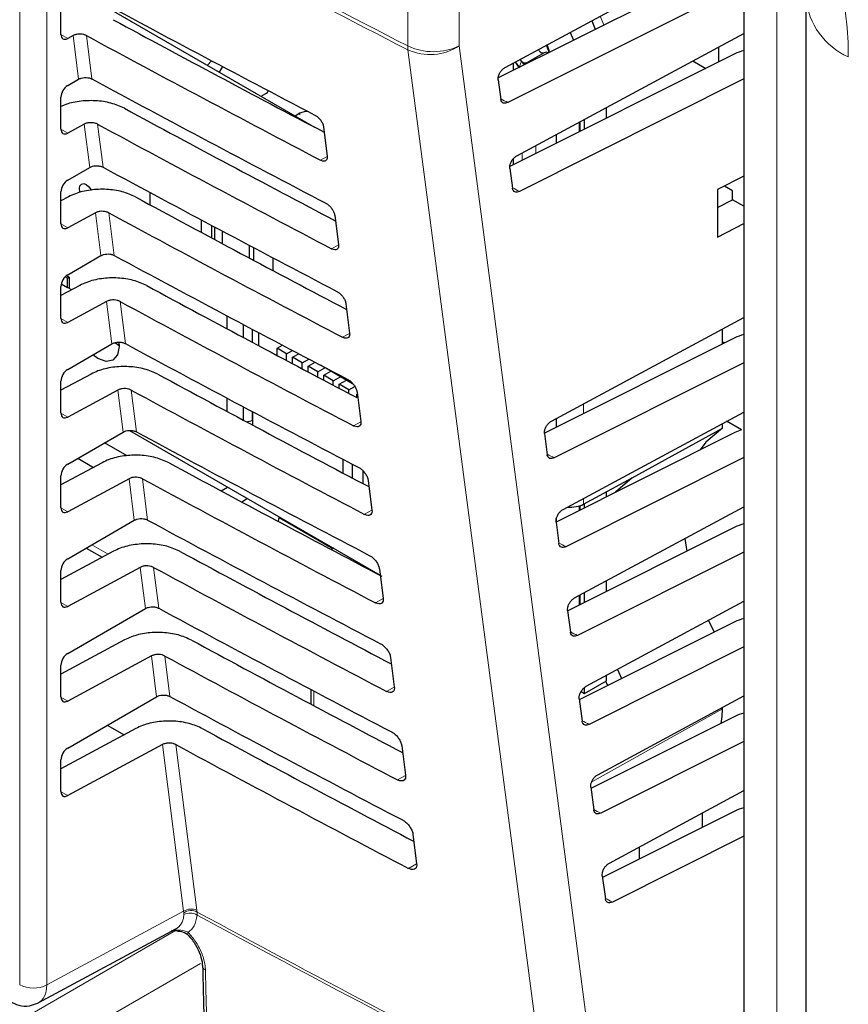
# Paper-space layout 'Blatt2' of a CAD drawing. Header units: millimetres. Extents: x 5 to 418, y 2 to 292.
# Tile 29 of 100: x 124 to 131, y 174 to 182. Entities that reach past the tile are written whole.
import ezdxf

# ---------------------------------------------------------------- set-up
doc = ezdxf.new("R2010")
doc.units = ezdxf.units.MM

psp = doc.layouts.new('Blatt2')

# ---------------------------------------------------------------- linework, layer by layer
at = {"color": 7, "linetype": 'Continuous', "lineweight": 18}
for p, q in [((124.1475, 173.849), (124.1475, 185.2354)), ((124.3811, 185.2343), (124.3811, 173.8478)), ((127.4976, 181.9487), (127.4976, 183.5636)), ((127.9426, 183.5642), (127.9426, 181.9493)), ((130.683, 183.2377), (130.683, 155.6377)), ((124.5032, 182.0473), (124.5621, 182.0133)), ((124.6561, 181.6617), (124.6085, 182.0383)), ((124.724, 182.038), (124.7713, 181.6636)), ((128.4628, 181.7706), (128.48, 181.8177)), ((126.567, 181.3556), (126.567, 181.3679)), ((124.7522, 180.9006), (124.7051, 181.2737)), ((124.8206, 181.2734), (124.8675, 180.9025)), ((128.9775, 181.2068), (128.9775, 181.2911)), ((124.5032, 181.2308), (124.5621, 181.1968)), ((128.4852, 180.9604), (128.4852, 181.0258)), ((128.602, 181.0888), (128.602, 181.0188)), ((126.8029, 180.9948), (126.745, 180.9626)), ((124.8484, 180.1396), (124.8017, 180.5091)), ((124.9172, 180.5088), (124.9636, 180.1415)), ((124.5032, 180.4143), (124.5621, 180.3803)), ((126.8993, 180.232), (126.84, 180.1989)), ((124.9445, 179.3786), (124.8983, 179.7445)), ((125.0138, 179.7442), (125.0598, 179.3805)), ((124.5032, 179.5977), (124.5621, 179.5637)), ((126.9958, 179.4692), (126.9349, 179.4353)), ((125.0407, 178.6175), (124.9949, 178.9799)), ((125.1104, 178.9796), (125.1559, 178.6194)), ((129.0136, 178.861), (129.0136, 178.7753)), ((124.5032, 178.7812), (124.5621, 178.7472)), ((127.0923, 178.7064), (127.0299, 178.6717)), ((125.1368, 177.8565), (125.0915, 178.2153)), ((125.207, 178.215), (125.2521, 177.8584)), ((129.0136, 178.0445), (129.0136, 177.9953)), ((124.5032, 177.9646), (124.5621, 177.9306)), ((128.9775, 177.9407), (128.9775, 177.9806)), ((127.1887, 177.9436), (127.1248, 177.908)), ((124.7715, 177.6456), (124.9115, 177.5648)), ((125.233, 177.0955), (125.1881, 177.4507)), ((125.3036, 177.4504), (125.3482, 177.0974)), ((128.9775, 177.1241), (128.9775, 177.2084)), ((124.5032, 177.1481), (124.5621, 177.1141)), ((127.2852, 177.1808), (127.2198, 177.1444)), ((125.3291, 176.3344), (125.2847, 176.6861)), ((125.4002, 176.6858), (125.4444, 176.3363)), ((126.6865, 176.3835), (126.6865, 176.2572)), ((127.3817, 176.418), (127.3147, 176.3807)), ((124.5032, 176.3316), (124.5621, 176.2976)), ((129.0856, 175.6007), (130.2148, 176.2302)), ((125.563, 174.4833), (125.3813, 175.9215)), ((125.4968, 175.9212), (125.6773, 174.4925)), ((127.4782, 175.6552), (127.4097, 175.6171)), ((124.5032, 175.515), (124.5621, 175.481)), ((127.5746, 174.8925), (127.5046, 174.8535)), ((124.3811, 173.8478), (125.563, 174.4833)), ((125.5647, 174.4713), (125.563, 174.4833)), ((125.565, 174.4557), (125.5647, 174.4713)), ((125.6773, 174.4925), (125.6789, 174.4773)), ((125.6789, 174.4773), (125.6794, 174.4506)), ((124.1453, 173.5395), (125.4928, 174.3174)), ((125.4788, 174.3225), (125.5085, 174.3208)), ((125.7075, 174.0332), (124.322, 173.2334))]:
    psp.add_line(p, q, dxfattribs=at)
at = {"color": 7, "linetype": 'Continuous', "lineweight": 25}
for p, q in [((130.398, 183.5999), (130.398, 156)), ((128.3396, 181.7639), (130.398, 182.8732)), ((130.3218, 182.6964), (128.2795, 181.674)), ((130.398, 182.4801), (128.3615, 181.4606)), ((124.635, 182.4361), (126.6921, 181.2485)), ((124.5031, 182.0485), (124.5031, 182.3231)), ((130.935, 182.3645), (130.935, 141.5863)), ((129.0863, 182.1663), (129.1168, 182.0931)), ((124.6085, 182.0383), (124.5621, 182.0133)), ((128.4395, 181.0012), (130.398, 182.0567)), ((128.8985, 182.0651), (128.9274, 181.9983)), ((130.3218, 181.8798), (128.3792, 180.9073)), ((128.6749, 181.8904), (128.5339, 181.809)), ((130.1816, 181.9401), (130.1816, 181.8097)), ((125.8048, 181.8206), (125.7689, 181.7815)), ((128.4117, 181.7401), (128.4117, 181.8027)), ((128.4255, 181.8102), (128.4636, 181.7588)), ((128.4591, 181.7639), (128.4302, 181.8051)), ((128.48, 181.8177), (128.4682, 181.8332)), ((129.9584, 181.8198), (130.0715, 181.7545)), ((125.8979, 181.7714), (125.8704, 181.7229)), ((124.5621, 181.6074), (124.6561, 181.6617)), ((128.279, 181.6553), (128.3008, 181.4881)), ((130.398, 181.6636), (128.4618, 180.6943)), ((126.2315, 181.5144), (126.2723, 181.538)), ((124.5031, 181.232), (124.5031, 181.5065)), ((126.567, 181.3679), (126.5261, 181.3443)), ((129.2131, 181.3248), (129.2131, 181.4181)), ((124.7051, 181.2737), (124.5621, 181.1968)), ((128.9868, 181.2115), (128.9868, 181.2962)), ((129.0245, 181.2304), (129.0245, 181.3165)), ((126.7706, 181.2503), (126.8028, 180.996)), ((128.7829, 181.1094), (128.7829, 181.1863)), ((128.4117, 180.9236), (128.4117, 180.978)), ((124.5621, 180.7909), (124.7522, 180.9006)), ((128.3788, 180.8926), (128.4011, 180.7217)), ((130.398, 180.826), (130.1724, 180.709)), ((124.5031, 180.4155), (124.5031, 180.69)), ((125.2721, 180.6849), (125.2721, 180.5788)), ((130.1724, 180.709), (130.1724, 180.2999)), ((130.3007, 180.698), (130.2313, 180.7395)), ((130.3007, 180.6212), (130.3007, 180.698)), ((124.5701, 180.6475), (124.5031, 180.6114)), ((130.1724, 180.5544), (130.3007, 180.6212)), ((130.398, 180.5651), (130.3007, 180.6212)), ((124.8017, 180.5091), (124.5621, 180.3803)), ((125.7176, 180.3393), (125.7176, 180.447)), ((126.8671, 180.4875), (126.8993, 180.2333)), ((130.1724, 180.2999), (130.398, 180.4174)), ((125.8042, 180.401), (125.8042, 180.2929)), ((125.8337, 180.2771), (125.8337, 180.3853)), ((125.8943, 180.3531), (125.8943, 180.2447)), ((126.1312, 180.1184), (126.1312, 180.2277)), ((126.1666, 180.209), (126.1666, 180.0996)), ((124.5621, 179.9743), (124.8484, 180.1396)), ((126.3316, 180.122), (126.3316, 180.0119)), ((124.54, 179.9568), (124.5611, 179.9447)), ((124.5517, 179.9674), (124.5761, 179.9533)), ((124.5611, 179.9447), (124.5761, 179.9533)), ((124.5611, 179.866), (124.5611, 179.9447)), ((124.5761, 179.9533), (124.5761, 179.8574)), ((124.6667, 179.8828), (124.5031, 179.7949)), ((124.5031, 179.5989), (124.5031, 179.8735)), ((124.5065, 179.8976), (124.5611, 179.866)), ((124.597, 179.8453), (124.5611, 179.866)), ((124.8983, 179.7445), (124.5621, 179.5637)), ((126.9636, 179.7248), (126.9957, 179.4705)), ((125.9364, 179.6208), (125.9364, 179.5093)), ((128.7389, 178.713), (130.398, 179.6071)), ((126.0786, 179.4333), (126.0786, 179.5455)), ((126.1548, 179.5051), (126.1548, 179.3927)), ((130.2148, 179.3767), (130.2148, 179.5084)), ((126.2082, 179.4769), (126.2082, 179.3643)), ((130.3218, 179.4302), (128.6784, 178.6075)), ((124.5621, 179.1578), (124.9445, 179.3786)), ((124.9744, 179.3864), (125.0056, 179.3641)), ((126.3693, 179.3406), (126.4157, 179.3674)), ((126.3693, 179.2786), (126.3693, 179.3406)), ((126.4518, 179.2929), (126.3693, 179.3406)), ((126.4518, 179.2929), (126.5021, 179.3219)), ((126.4518, 179.2348), (126.4518, 179.2929)), ((126.5037, 179.263), (126.5563, 179.2934)), ((126.5037, 179.2074), (126.5037, 179.263)), ((126.5862, 179.2154), (126.5037, 179.263)), ((126.5862, 179.2154), (126.6427, 179.248)), ((126.5862, 179.1637), (126.5862, 179.2154)), ((126.638, 179.1854), (126.6971, 179.2195)), ((126.7205, 179.1378), (126.638, 179.1854)), ((126.638, 179.1363), (126.638, 179.1854)), ((126.7205, 179.1378), (126.7818, 179.1732)), ((126.7818, 179.1732), (126.7451, 179.1944)), ((126.7724, 179.1079), (126.8336, 179.1433)), ((126.7818, 179.1732), (126.7818, 179.1752)), ((126.7904, 179.1706), (127.0214, 179.0373)), ((126.8336, 179.1433), (126.8336, 179.1457)), ((126.9161, 179.0956), (126.8336, 179.1433)), ((130.398, 179.2139), (128.7627, 178.3953)), ((124.7633, 179.1182), (124.5031, 178.9783)), ((124.5031, 178.7824), (124.5031, 179.0569)), ((126.7205, 179.0927), (126.7205, 179.1378)), ((126.7724, 179.0653), (126.7724, 179.1079)), ((126.8549, 179.0603), (126.7724, 179.1079)), ((126.8549, 179.0603), (126.9161, 179.0956)), ((126.8549, 179.0218), (126.8549, 179.0603)), ((126.9067, 179.0303), (126.968, 179.0657)), ((126.9161, 179.0956), (126.9161, 179.0981)), ((126.968, 179.0657), (126.968, 179.0681)), ((127.0255, 179.0325), (126.968, 179.0657)), ((124.9949, 178.9799), (124.5621, 178.7472)), ((126.9067, 178.9945), (126.9067, 179.0303)), ((126.9892, 178.9827), (126.9067, 179.0303)), ((126.9892, 178.9827), (127.0401, 179.0121)), ((126.9892, 178.9511), (126.9892, 178.9827)), ((125.9364, 178.9109), (125.9364, 178.7964)), ((127.0576, 178.9432), (127.0621, 178.9458)), ((127.0576, 178.9152), (127.0576, 178.9432)), ((127.06, 178.962), (127.0922, 178.7078)), ((126.0786, 178.7203), (126.0786, 178.8354)), ((126.1043, 178.7066), (126.1548, 178.7183)), ((126.1536, 178.718), (126.1578, 178.7156)), ((126.1548, 178.795), (126.1548, 178.7183)), ((126.1548, 178.7183), (126.1578, 178.7214)), ((126.1578, 178.7935), (126.1578, 178.6781)), ((128.7829, 178.6598), (128.7829, 178.7367)), ((128.8388, 177.9502), (130.398, 178.7905)), ((125.0956, 178.6316), (127.2599, 177.3822)), ((129.4354, 178.222), (130.2148, 178.6502)), ((130.2148, 178.6502), (130.2148, 178.6918)), ((130.379, 178.6366), (130.2502, 178.7109)), ((124.5621, 178.3412), (125.0407, 178.6175)), ((128.6783, 178.6044), (128.702, 178.4227)), ((130.3218, 178.6137), (128.7787, 177.8412)), ((125.0742, 178.4127), (124.88, 178.5248)), ((124.6485, 178.3911), (124.7841, 178.3128)), ((126.9415, 178.2626), (126.9415, 178.381)), ((130.398, 178.3974), (128.863, 177.6289)), ((124.8599, 178.3536), (124.5031, 178.1618)), ((127.021, 178.2207), (127.021, 178.3394)), ((124.5031, 177.9658), (124.5031, 178.2404)), ((125.0915, 178.2153), (124.5621, 177.9306)), ((127.1094, 178.2853), (127.1094, 178.1742)), ((129.0136, 177.9953), (129.4354, 178.222)), ((125.888, 178.1096), (125.942, 178.143)), ((127.1565, 178.1993), (127.1887, 177.945)), ((126.1143, 178.0435), (126.0664, 178.0139)), ((129.2131, 178.0586), (129.2131, 178.1025)), ((128.9386, 177.1875), (130.398, 177.974)), ((128.9868, 177.9453), (128.9868, 177.9836)), ((129.0245, 177.9642), (129.0245, 178.0011)), ((126.3805, 177.8463), (126.389, 177.8849)), ((126.3878, 177.8793), (126.851, 177.6119)), ((128.7829, 177.8433), (128.7829, 177.8783)), ((124.5621, 177.5247), (125.1368, 177.8565)), ((128.7781, 177.8416), (128.8023, 177.6564)), ((130.3218, 177.7971), (128.8785, 177.0746)), ((124.7227, 177.6174), (124.8609, 177.5376)), ((126.8565, 177.615), (126.8373, 177.604)), ((124.9565, 177.589), (124.5031, 177.3453)), ((130.398, 177.5809), (128.9633, 176.8626)), ((125.1881, 177.4507), (124.5621, 177.1141)), ((124.5031, 177.1493), (124.5031, 177.4238)), ((127.253, 177.4365), (127.2851, 177.1822)), ((129.2131, 177.2421), (129.2131, 177.3354)), ((128.9868, 177.1288), (128.9868, 177.2135)), ((129.0245, 177.1477), (129.0245, 177.2338)), ((129.0384, 176.4247), (130.398, 177.1575)), ((124.5621, 176.7082), (125.233, 177.0955)), ((128.8779, 177.0789), (128.9026, 176.8901)), ((130.3218, 176.9806), (128.9788, 176.3082)), ((130.0938, 176.9935), (130.143, 176.8911)), ((125.0531, 176.8244), (124.5031, 176.5287)), ((130.398, 176.7643), (129.0636, 176.0963)), ((125.2847, 176.6861), (124.5621, 176.2976)), ((124.5031, 176.3328), (124.5031, 176.6073)), ((127.3495, 176.6737), (127.3816, 176.4195)), ((129.2131, 176.4723), (129.2131, 176.5189)), ((129.3074, 176.5697), (129.3439, 176.491)), ((129.0245, 176.3635), (129.2131, 176.4723)), ((129.22, 176.4412), (129.2067, 176.4687)), ((129.2313, 176.4346), (129.22, 176.4412)), ((126.6621, 176.3964), (126.6621, 176.2701)), ((128.995, 176.3805), (129.0245, 176.3635)), ((129.0245, 176.3635), (129.0245, 176.4146)), ((129.1383, 175.662), (130.398, 176.3409)), ((124.5621, 175.8916), (125.3291, 176.3344)), ((128.9778, 176.3161), (129.0029, 176.1238)), ((130.2148, 176.2302), (130.2148, 176.2422)), ((124.9036, 176.0888), (125.0482, 176.0053)), ((130.3218, 176.164), (129.0791, 175.5419)), ((125.1497, 176.0598), (124.5031, 175.7122)), ((125.3813, 175.9215), (124.5621, 175.481)), ((130.398, 175.9478), (129.1639, 175.33)), ((127.4459, 175.911), (127.4781, 175.6567)), ((124.5031, 175.5162), (124.5031, 175.7907)), ((129.0776, 175.5534), (129.1032, 175.3574)), ((129.2381, 174.8993), (130.398, 175.5244)), ((130.3218, 175.3475), (129.1794, 174.7756)), ((130.038, 175.3304), (130.038, 175.2055)), ((127.5424, 175.1482), (127.5746, 174.894)), ((130.398, 175.1312), (129.2642, 174.5636)), ((129.4985, 174.9353), (129.4985, 175.0396)), ((129.1774, 174.7907), (129.2035, 174.5911)), ((124.3083, 173.6931), (125.4969, 174.3322)), ((125.4569, 174.3215), (125.5303, 174.3131))]:
    psp.add_line(p, q, dxfattribs=at)
at = {"color": 7, "linetype": 'Continuous', "lineweight": 18, "flags": 128}
for points in [[(129.1598, 182.206), (129.1601, 182.2054), (129.1916, 182.1306)], [(127.9426, 181.9493), (128.5327, 177.4392), (129.1224, 172.9324)], [(128.6797, 172.8968), (128.6136, 173.4019), (128.3491, 175.4225), (127.4996, 181.9138)], [(125.5996, 174.2796), (125.5984, 174.2811), (125.5974, 174.2859), (125.5987, 174.2926), (125.6021, 174.301)]]:
    psp.add_lwpolyline(points, dxfattribs=at)
at = {"color": 7, "linetype": 'Continuous', "lineweight": 25, "flags": 128}
for points in [[(128.6332, 181.9062), (128.6287, 181.9124), (128.6254, 181.9179)], [(128.507, 181.7878), (128.4994, 181.7955), (128.48, 181.8177)], [(124.6694, 180.6839), (124.6676, 180.6894), (124.6631, 180.7185), (124.6676, 180.7423), (124.6806, 180.7573), (124.7, 180.761), (124.7229, 180.7531), (124.7458, 180.7346), (124.7653, 180.7084), (124.7665, 180.7061)], [(125.0034, 179.3919), (125.0057, 179.3571), (124.9918, 179.2845), (124.9522, 179.2389), (124.893, 179.2274), (124.8231, 179.2517), (124.7792, 179.2832)], [(130.2392, 179.3889), (130.2299, 179.3905), (130.2148, 179.3898)], [(130.2148, 178.6502), (130.0717, 178.5295), (130.0223, 178.4637)], [(129.4354, 178.222), (129.2923, 178.0996), (129.2903, 178.0973)], [(129.8898, 177.7001), (129.9, 177.6249), (129.9059, 177.5889)], [(130.2037, 176.1049), (130.212, 176.1651), (130.2148, 176.2302)]]:
    psp.add_lwpolyline(points, dxfattribs=at)
at = {"color": 7, "linetype": 'Continuous', "lineweight": 18}
for centre, radius, start, end in [((204.3315, 331.1869), 167.8555, 241.61753, 242.758763), ((204.3322, 331.1495), 167.8527, 241.617584, 242.758763), ((131.5528, 182.4218), 0.6209, 185.63842, 246.0772), ((127.7195, 182.4196), 0.5206, 244.78001, 295.37506), ((127.7968, 181.948), 0.2992, 179.87846, 186.56318), ((127.6881, 182.3443), 0.47, 246.35853, 302.7876), ((125.6283, 174.3869), 0.1164, 65.11288, 124.13567), ((125.6269, 174.377), 0.1129, 62.583, 123.40369), ((204.7401, 320.947), 166.4453, 241.64077, 242.808283), ((125.6177, 174.3523), 0.1161, 57.93858, 117.00377), ((204.7402, 320.9162), 166.4415, 241.640193, 242.808466), ((125.7669, 174.0186), 0.0424, 183.71994, 247.98225), ((124.2655, 174.0771), 0.2568, 242.65648, 296.76622)]:
    psp.add_arc(centre, radius, start, end, dxfattribs=at)
at = {"color": 7, "linetype": 'Continuous', "lineweight": 25}
for centre, radius, start, end in [((128.3734, 181.8191), 0.3561, 12.33337, 23.08484), ((128.6644, 181.9235), 0.0356, 209.01379, 282.19799), ((128.6914, 181.8555), 0.0386, 61.45272, 115.29017), ((126.2502, 181.5814), 0.0487, 296.99819, 336.59811), ((126.625, 181.2574), 0.1248, 83.09313, 117.69321)]:
    psp.add_arc(centre, radius, start, end, dxfattribs=at)
at = {"color": 7, "linetype": 'Continuous', "lineweight": 18}
for centre, major_axis, ratio, start_param, end_param in [((129.2359, 183.0465), (-1.4622, 2.526), 0.577381, 3.925701, 5.496497), ((238.1633, 250.5328), (165.4166, -2.4573), 0.567125, 3.994476, 3.994971), ((238.1635, 249.7164), (165.2828, -2.4553), 0.567125, 3.994567, 3.995062), ((238.1642, 247.2671), (164.8814, -2.4494), 0.567125, 3.99484, 3.995336), ((238.1644, 246.4507), (164.7476, -2.4474), 0.567125, 3.994931, 3.995428), ((238.1646, 245.6343), (164.6138, -2.4454), 0.567125, 3.995023, 3.99552), ((238.1648, 244.8179), (164.48, -2.4434), 0.567125, 3.995114, 3.995612), ((238.1651, 244.0014), (164.3462, -2.4414), 0.567125, 3.995206, 3.995704), ((238.1653, 243.185), (164.2124, -2.4394), 0.567125, 3.995298, 3.995796), ((124.1475, 173.9851), (-0.1623, 0.2912), 0.577293, 3.119125, 3.935643)]:
    psp.add_ellipse(centre, major_axis=major_axis, ratio=ratio, start_param=start_param, end_param=end_param, dxfattribs=at)
at = {"color": 7, "linetype": 'Continuous', "lineweight": 25}
for centre, major_axis, ratio, start_param, end_param in [((238.7131, 255.1283), (166.8622, 2.5676), 0.587275, 3.950946, 3.967413), ((238.1639, 249.6553), (165.682, -2.4613), 0.567125, 3.968584, 3.983526), ((124.5631, 182.082), (0.0428, 0.0715), 0.587369, 2.36515, 3.918493), ((238.1633, 249.655), (166.0182, -2.4663), 0.567125, 3.968582, 3.985126), ((130.5448, 181.7371), (0.3333, -0.005), 0.567125, 2.035405, 2.312261), ((124.5631, 181.54), (0.0428, 0.0715), 0.587369, 0.811807, 2.36515), ((238.7129, 254.3116), (166.7284, 2.5656), 0.587275, 3.950986, 3.967453), ((238.1641, 248.8389), (165.5482, -2.4593), 0.567125, 3.968625, 3.983579), ((238.1635, 248.8386), (165.8844, -2.4643), 0.567125, 3.968623, 3.985166), ((124.5631, 181.2654), (0.0428, 0.0715), 0.587369, 2.36515, 3.918493), ((238.7126, 253.4949), (166.5946, 2.5635), 0.587275, 3.951027, 3.967493), ((124.5631, 180.7234), (0.0428, 0.0715), 0.587369, 0.811807, 2.36515), ((238.1643, 248.0225), (165.4144, -2.4573), 0.567125, 3.968666, 3.983632), ((238.1638, 248.0221), (165.7506, -2.4623), 0.567125, 3.968664, 3.985207), ((124.5631, 180.4489), (0.0428, 0.0715), 0.587369, 2.36515, 3.918493), ((238.7124, 252.6782), (166.4608, 2.5615), 0.587275, 3.951067, 3.967532), ((124.5631, 179.9069), (0.0428, 0.0715), 0.587369, 0.811807, 2.36515), ((238.1645, 247.206), (165.2806, -2.4553), 0.567125, 3.968707, 3.983625), ((238.164, 247.2057), (165.6168, -2.4603), 0.567125, 3.968705, 3.985247), ((124.5631, 179.6323), (0.0428, 0.0715), 0.587369, 2.36515, 3.918493), ((130.5448, 179.2874), (0.3333, -0.005), 0.567125, 2.035405, 2.312261), ((238.7122, 251.8616), (166.327, 2.5594), 0.587275, 3.951108, 3.967572), ((124.5631, 179.0903), (0.0428, 0.0715), 0.587369, 0.811807, 2.36515), ((238.1648, 246.3896), (165.1468, -2.4533), 0.567125, 3.968748, 3.983739), ((238.1642, 246.3893), (165.4831, -2.4583), 0.567125, 3.968746, 3.985287), ((124.5631, 178.8158), (0.0428, 0.0715), 0.587369, 2.36515, 3.918493), ((130.5448, 178.4709), (0.3333, -0.005), 0.567125, 2.09995, 2.312261), ((238.712, 251.0449), (166.1932, 2.5573), 0.587275, 3.951149, 3.967612), ((124.5631, 178.2738), (0.0428, 0.0715), 0.587369, 0.811807, 2.36515), ((238.165, 245.5732), (165.013, -2.4513), 0.567125, 3.968789, 3.983923), ((238.1644, 245.5729), (165.3493, -2.4563), 0.567125, 3.968787, 3.985327), ((124.5631, 177.9993), (0.0428, 0.0715), 0.587369, 2.36515, 3.918493), ((128.8979, 178.0644), (0.1667, -0.0025), 0.567125, 4.595546, 5.48876), ((238.7118, 250.2282), (166.0594, 2.5553), 0.587275, 3.951189, 3.967652), ((130.5448, 177.6544), (0.3333, -0.005), 0.567125, 2.035405, 2.312261), ((238.1652, 244.7568), (164.8792, -2.4493), 0.567125, 3.96883, 3.983847), ((124.5631, 177.4573), (0.0428, 0.0715), 0.587369, 0.811807, 2.36515), ((238.1646, 244.7565), (165.2155, -2.4543), 0.567125, 3.968828, 3.985368), ((124.5631, 177.1827), (0.0428, 0.0715), 0.587369, 2.36515, 3.918493), ((238.7115, 249.4115), (165.9256, 2.5532), 0.587275, 3.95123, 3.967692), ((130.5448, 176.8378), (0.3333, -0.005), 0.567125, 2.035405, 2.312261), ((238.1654, 243.9404), (164.7454, -2.4473), 0.567125, 3.968872, 3.983901), ((124.5631, 176.6407), (0.0428, 0.0715), 0.587369, 0.811807, 2.36515), ((238.1649, 243.9401), (165.0817, -2.4523), 0.567125, 3.96887, 3.985408), ((124.5631, 176.3662), (0.0428, 0.0715), 0.587369, 2.36515, 3.918493), ((238.7113, 248.5949), (165.7918, 2.5512), 0.587275, 3.951271, 3.967733), ((130.5448, 176.0213), (0.3333, -0.005), 0.567125, 2.035405, 2.312261), ((238.1656, 243.1239), (164.6116, -2.4454), 0.567125, 3.968913, 3.983955), ((238.1651, 243.1236), (164.9479, -2.4504), 0.567125, 3.968911, 3.985449), ((124.5631, 175.8242), (0.0428, 0.0715), 0.587369, 0.811807, 2.36515), ((124.5631, 175.5496), (0.0428, 0.0715), 0.587369, 2.36515, 3.918493), ((130.5448, 175.2047), (0.3333, -0.005), 0.567125, 2.035405, 2.312261)]:
    psp.add_ellipse(centre, major_axis=major_axis, ratio=ratio, start_param=start_param, end_param=end_param, dxfattribs=at)
for points, knots in [([(124.724, 182.038), (124.7166, 182.0413), (124.7018, 182.0479), (124.6739, 182.0519), (124.6457, 182.0508), (124.6233, 182.0454), (124.6123, 182.0402), (124.6085, 182.0383)], [0, 0, 0, 0, 0.218777, 0.43751, 0.657479, 0.879863, 1, 1, 1, 1]), ([(128.6939, 181.9549), (128.6953, 181.9511), (128.6988, 181.9419), (128.706, 181.9215), (128.7112, 181.9079), (128.7147, 181.8989)], [0, 0, 0, 0, 0.187393, 0.459173, 1, 1, 1, 1]), ([(128.48, 181.8177), (128.4837, 181.814), (128.4912, 181.8064), (128.5056, 181.8017), (128.5201, 181.802), (128.5287, 181.8063), (128.5331, 181.8085)], [0, 0, 0, 0, 0.249234, 0.499727, 0.749346, 1, 1, 1, 1]), ([(128.5681, 181.8184), (128.5659, 181.8186), (128.554, 181.8194), (128.5425, 181.8134), (128.5331, 181.8085)], [0, 0, 0, 0, 0.18685, 1, 1, 1, 1]), ([(128.279, 181.6553), (128.2787, 181.6628), (128.2782, 181.6778), (128.2863, 181.7037), (128.2999, 181.7283), (128.3184, 181.7502), (128.3325, 181.7593), (128.3396, 181.7639)], [0, 0, 0, 0, 0.1983867, 0.3967622, 0.5955073, 0.7953187, 1, 1, 1, 1]), ([(124.6561, 181.6617), (124.6635, 181.6652), (124.6785, 181.6723), (124.7067, 181.6768), (124.7352, 181.6758), (124.7572, 181.6705), (124.7678, 181.6653), (124.7713, 181.6636)], [0, 0, 0, 0, 0.223618, 0.44726, 0.670215, 0.891746, 1, 1, 1, 1]), ([(125.0512, 181.4106), (125.0141, 181.427), (124.94, 181.46), (124.8005, 181.48), (124.6599, 181.474), (124.5586, 181.4513), (124.5129, 181.4298), (124.5031, 181.4253)], [0, 0, 0, 0, 0.232727, 0.465407, 0.699402, 0.935967, 1, 1, 1, 1]), ([(128.3615, 181.4606), (128.3545, 181.4578), (128.3404, 181.4523), (128.3219, 181.4549), (128.308, 181.4653), (128.3023, 181.4784), (128.3011, 181.4867), (128.3008, 181.4881)], [0, 0, 0, 0, 0.2392601, 0.4785445, 0.717125, 0.9542729, 1, 1, 1, 1]), ([(126.6966, 181.3517), (126.6995, 181.3502), (126.7096, 181.3445), (126.7272, 181.3302), (126.7469, 181.3073), (126.762, 181.2817), (126.7688, 181.2623), (126.7703, 181.2524), (126.7706, 181.2503)], [0, 0, 0, 0, 0.081253, 0.29343, 0.506901, 0.72249, 0.939689, 1, 1, 1, 1]), ([(124.8206, 181.2734), (124.8132, 181.2767), (124.7984, 181.2833), (124.7705, 181.2873), (124.7423, 181.2862), (124.7199, 181.2808), (124.7089, 181.2756), (124.7051, 181.2737)], [0, 0, 0, 0, 0.218783, 0.437522, 0.657497, 0.879887, 1, 1, 1, 1]), ([(126.8028, 180.996), (126.803, 180.9931), (126.804, 180.9826), (126.8006, 180.9677), (126.7894, 180.956), (126.7722, 180.9529), (126.7562, 180.957), (126.747, 180.9616), (126.745, 180.9626)], [0, 0, 0, 0, 0.085705, 0.302608, 0.518156, 0.731573, 0.943439, 1, 1, 1, 1]), ([(128.3788, 180.8926), (128.3785, 180.9001), (128.378, 180.9151), (128.3861, 180.941), (128.3998, 180.9656), (128.4182, 180.9874), (128.4323, 180.9966), (128.4395, 181.0012)], [0, 0, 0, 0, 0.198384, 0.396757, 0.5955, 0.795311, 1, 1, 1, 1]), ([(124.7522, 180.9006), (124.7597, 180.9042), (124.7746, 180.9113), (124.8029, 180.9157), (124.8313, 180.9148), (124.8533, 180.9094), (124.864, 180.9042), (124.8675, 180.9025)], [0, 0, 0, 0, 0.2236241, 0.4472715, 0.6702332, 0.8917694, 1, 1, 1, 1]), ([(125.1478, 180.646), (125.1107, 180.6625), (125.0365, 180.6954), (124.8971, 180.7153), (124.7561, 180.7097), (124.6442, 180.6831), (124.5894, 180.6567), (124.5701, 180.6475)], [0, 0, 0, 0, 0.218789, 0.437534, 0.657515, 0.879913, 1, 1, 1, 1]), ([(128.4618, 180.6943), (128.4548, 180.6915), (128.4407, 180.686), (128.4222, 180.6885), (128.4083, 180.699), (128.4026, 180.7121), (128.4013, 180.7204), (128.4011, 180.7217)], [0, 0, 0, 0, 0.239263, 0.47855, 0.717133, 0.95428, 1, 1, 1, 1]), ([(126.7912, 180.5916), (126.7942, 180.59), (126.8047, 180.5841), (126.8229, 180.5692), (126.8431, 180.5456), (126.8585, 180.5194), (126.8653, 180.4996), (126.8668, 180.4896), (126.8671, 180.4875)], [0, 0, 0, 0, 0.0847194, 0.2969209, 0.5104279, 0.7260526, 0.9432708, 1, 1, 1, 1]), ([(124.9172, 180.5088), (124.9098, 180.5121), (124.895, 180.5187), (124.8671, 180.5227), (124.8389, 180.5216), (124.8165, 180.5162), (124.8055, 180.511), (124.8017, 180.5091)], [0, 0, 0, 0, 0.218789, 0.437534, 0.657514, 0.879911, 1, 1, 1, 1]), ([(126.8993, 180.2333), (126.8995, 180.2301), (126.9005, 180.2193), (126.8969, 180.2039), (126.8853, 180.1921), (126.8675, 180.1891), (126.8513, 180.1933), (126.8419, 180.198), (126.84, 180.1989)], [0, 0, 0, 0, 0.089099, 0.305978, 0.521493, 0.734878, 0.946728, 1, 1, 1, 1]), ([(124.8484, 180.1396), (124.8558, 180.1432), (124.8708, 180.1503), (124.899, 180.1547), (124.9275, 180.1537), (124.9495, 180.1484), (124.9601, 180.1432), (124.9636, 180.1415)], [0, 0, 0, 0, 0.22363, 0.447283, 0.670251, 0.891793, 1, 1, 1, 1]), ([(125.2444, 179.8814), (125.2073, 179.8979), (125.1331, 179.9308), (124.9937, 179.9507), (124.8527, 179.9451), (124.7408, 179.9185), (124.686, 179.8921), (124.6667, 179.8828)], [0, 0, 0, 0, 0.218795, 0.437546, 0.657533, 0.879937, 1, 1, 1, 1]), ([(126.8857, 179.8316), (126.8889, 179.8298), (126.8998, 179.8236), (126.9186, 179.8082), (126.9392, 179.784), (126.9549, 179.757), (126.9618, 179.7369), (126.9633, 179.7268), (126.9636, 179.7248)], [0, 0, 0, 0, 0.088008, 0.3002334, 0.5137745, 0.729433, 0.9466698, 1, 1, 1, 1]), ([(125.0138, 179.7442), (125.0064, 179.7475), (124.9916, 179.7541), (124.9637, 179.7581), (124.9355, 179.7569), (124.9131, 179.7516), (124.9021, 179.7464), (124.8983, 179.7445)], [0, 0, 0, 0, 0.218795, 0.437546, 0.657532, 0.879936, 1, 1, 1, 1]), ([(126.9957, 179.4705), (126.996, 179.4672), (126.997, 179.4559), (126.9932, 179.4402), (126.9811, 179.4282), (126.9629, 179.4252), (126.9463, 179.4296), (126.9368, 179.4344), (126.9349, 179.4353)], [0, 0, 0, 0, 0.09232, 0.309177, 0.524659, 0.738015, 0.949851, 1, 1, 1, 1]), ([(124.9445, 179.3786), (124.952, 179.3821), (124.9669, 179.3892), (124.9952, 179.3937), (125.0236, 179.3927), (125.0456, 179.3874), (125.0563, 179.3822), (125.0598, 179.3805)], [0, 0, 0, 0, 0.223636, 0.447295, 0.670269, 0.891817, 1, 1, 1, 1]), ([(125.341, 179.1168), (125.3039, 179.1333), (125.2297, 179.1662), (125.0903, 179.1861), (124.9493, 179.1805), (124.8374, 179.1539), (124.7826, 179.1275), (124.7633, 179.1182)], [0, 0, 0, 0, 0.218801, 0.437558, 0.657551, 0.879961, 1, 1, 1, 1]), ([(126.9802, 179.0715), (126.9836, 179.0696), (126.9949, 179.0632), (127.0143, 179.0472), (127.0354, 179.0223), (127.0514, 178.9946), (127.0582, 178.9742), (127.0598, 178.9639), (127.06, 178.962)], [0, 0, 0, 0, 0.091132, 0.3033806, 0.5169544, 0.7326451, 0.9498996, 1, 1, 1, 1]), ([(125.1104, 178.9796), (125.103, 178.9829), (125.0882, 178.9895), (125.0603, 178.9935), (125.0321, 178.9923), (125.0097, 178.987), (124.9987, 178.9818), (124.9949, 178.9799)], [0, 0, 0, 0, 0.218801, 0.437558, 0.657551, 0.87996, 1, 1, 1, 1]), ([(125.0407, 178.6175), (125.0481, 178.6211), (125.0631, 178.6282), (125.0913, 178.6326), (125.1198, 178.6317), (125.1418, 178.6263), (125.1524, 178.6211), (125.1559, 178.6194)], [0, 0, 0, 0, 0.223642, 0.447307, 0.670287, 0.89184, 1, 1, 1, 1]), ([(127.0922, 178.7078), (127.0925, 178.7042), (127.0935, 178.6926), (127.0895, 178.6764), (127.077, 178.6642), (127.0582, 178.6613), (127.0413, 178.666), (127.0316, 178.6708), (127.0299, 178.6717)], [0, 0, 0, 0, 0.09538, 0.312215, 0.527668, 0.740995, 0.952818, 1, 1, 1, 1]), ([(128.6783, 178.6044), (128.678, 178.6119), (128.6775, 178.6269), (128.6856, 178.6527), (128.6992, 178.6773), (128.7177, 178.6992), (128.7318, 178.7083), (128.7389, 178.713)], [0, 0, 0, 0, 0.198376, 0.39674, 0.595477, 0.795287, 1, 1, 1, 1]), ([(125.4375, 178.3522), (125.4005, 178.3687), (125.3263, 178.4016), (125.1869, 178.4215), (125.0459, 178.4159), (124.934, 178.3893), (124.8792, 178.3629), (124.8599, 178.3536)], [0, 0, 0, 0, 0.218807, 0.43757, 0.65757, 0.879985, 1, 1, 1, 1]), ([(128.7627, 178.3953), (128.7557, 178.3925), (128.7416, 178.387), (128.7231, 178.3896), (128.7092, 178.4), (128.7035, 178.4131), (128.7022, 178.4214), (128.702, 178.4227)], [0, 0, 0, 0, 0.239272, 0.478568, 0.717156, 0.954302, 1, 1, 1, 1]), ([(127.0747, 178.3114), (127.0783, 178.3094), (127.09, 178.3028), (127.1099, 178.2862), (127.1315, 178.2606), (127.1478, 178.2323), (127.1547, 178.2115), (127.1562, 178.2011), (127.1565, 178.1993)], [0, 0, 0, 0, 0.094104, 0.306375, 0.51998, 0.735701, 0.952973, 1, 1, 1, 1]), ([(125.207, 178.215), (125.1996, 178.2183), (125.1848, 178.2249), (125.1569, 178.2289), (125.1287, 178.2277), (125.1063, 178.2224), (125.0953, 178.2172), (125.0915, 178.2153)], [0, 0, 0, 0, 0.2188069, 0.4375695, 0.6575686, 0.8799842, 1, 1, 1, 1]), ([(125.1368, 177.8565), (125.1443, 177.8601), (125.1592, 177.8672), (125.1875, 177.8716), (125.2159, 177.8706), (125.2379, 177.8653), (125.2486, 177.8601), (125.2521, 177.8584)], [0, 0, 0, 0, 0.223648, 0.447319, 0.670304, 0.891864, 1, 1, 1, 1]), ([(127.1887, 177.945), (127.189, 177.9413), (127.19, 177.9292), (127.1857, 177.9127), (127.1729, 177.9003), (127.1536, 177.8975), (127.1363, 177.9023), (127.1265, 177.9072), (127.1248, 177.908)], [0, 0, 0, 0, 0.098292, 0.3151062, 0.5305297, 0.7438302, 0.955641, 1, 1, 1, 1]), ([(128.7781, 177.8416), (128.7778, 177.8491), (128.7773, 177.8641), (128.7854, 177.89), (128.7991, 177.9146), (128.8175, 177.9365), (128.8316, 177.9456), (128.8388, 177.9502)], [0, 0, 0, 0, 0.198373, 0.396735, 0.595469, 0.795279, 1, 1, 1, 1]), ([(125.5341, 177.5876), (125.497, 177.6041), (125.4229, 177.637), (125.2835, 177.6569), (125.1425, 177.6513), (125.0306, 177.6247), (124.9758, 177.5983), (124.9565, 177.589)], [0, 0, 0, 0, 0.218813, 0.437582, 0.657588, 0.88001, 1, 1, 1, 1]), ([(128.863, 177.6289), (128.856, 177.6262), (128.8419, 177.6207), (128.8234, 177.6232), (128.8095, 177.6337), (128.8038, 177.6467), (128.8025, 177.6551), (128.8023, 177.6564)], [0, 0, 0, 0, 0.239275, 0.478574, 0.717164, 0.954309, 1, 1, 1, 1]), ([(127.1692, 177.5513), (127.173, 177.5492), (127.1851, 177.5423), (127.2056, 177.5252), (127.2276, 177.499), (127.2443, 177.4699), (127.2512, 177.4487), (127.2527, 177.4383), (127.253, 177.4365)], [0, 0, 0, 0, 0.0969335, 0.3092262, 0.5228618, 0.7386127, 0.9558999, 1, 1, 1, 1]), ([(125.3036, 177.4504), (125.2962, 177.4537), (125.2814, 177.4603), (125.2535, 177.4643), (125.2253, 177.4631), (125.2029, 177.4578), (125.1919, 177.4525), (125.1881, 177.4507)], [0, 0, 0, 0, 0.218813, 0.437581, 0.657587, 0.880009, 1, 1, 1, 1]), ([(128.8779, 177.0789), (128.8777, 177.0864), (128.8772, 177.1014), (128.8852, 177.1273), (128.8989, 177.1519), (128.9174, 177.1737), (128.9315, 177.1829), (128.9386, 177.1875)], [0, 0, 0, 0, 0.19837, 0.39673, 0.595462, 0.795271, 1, 1, 1, 1]), ([(125.233, 177.0955), (125.2404, 177.099), (125.2554, 177.1061), (125.2836, 177.1106), (125.3121, 177.1096), (125.3341, 177.1043), (125.3447, 177.0991), (125.3482, 177.0974)], [0, 0, 0, 0, 0.223654, 0.447331, 0.670322, 0.891888, 1, 1, 1, 1]), ([(127.2851, 177.1822), (127.2855, 177.1783), (127.2865, 177.1659), (127.282, 177.1489), (127.2688, 177.1364), (127.249, 177.1336), (127.2313, 177.1386), (127.2214, 177.1436), (127.2198, 177.1444)], [0, 0, 0, 0, 0.101065, 0.31786, 0.533256, 0.746531, 0.958331, 1, 1, 1, 1]), ([(125.6307, 176.823), (125.5936, 176.8395), (125.5195, 176.8724), (125.38, 176.8923), (125.239, 176.8866), (125.1272, 176.8601), (125.0724, 176.8337), (125.0531, 176.8244)], [0, 0, 0, 0, 0.218819, 0.437594, 0.657606, 0.880034, 1, 1, 1, 1]), ([(128.9633, 176.8626), (128.9563, 176.8599), (128.9422, 176.8543), (128.9237, 176.8569), (128.9098, 176.8674), (128.9041, 176.8804), (128.9028, 176.8887), (128.9026, 176.8901)], [0, 0, 0, 0, 0.239278, 0.47858, 0.717172, 0.954316, 1, 1, 1, 1]), ([(127.2637, 176.7913), (127.2677, 176.789), (127.2802, 176.7819), (127.3013, 176.7642), (127.3238, 176.7373), (127.3407, 176.7075), (127.3477, 176.686), (127.3492, 176.6754), (127.3495, 176.6737)], [0, 0, 0, 0, 0.0996319, 0.3119456, 0.5256103, 0.7413895, 0.9586918, 1, 1, 1, 1]), ([(125.4002, 176.6858), (125.3928, 176.6891), (125.378, 176.6957), (125.3501, 176.6997), (125.3219, 176.6985), (125.2995, 176.6932), (125.2885, 176.6879), (125.2847, 176.6861)], [0, 0, 0, 0, 0.218819, 0.437593, 0.657605, 0.880033, 1, 1, 1, 1]), ([(128.9778, 176.3161), (128.9775, 176.3236), (128.977, 176.3387), (128.9851, 176.3645), (128.9987, 176.3891), (129.0172, 176.411), (129.0313, 176.4201), (129.0384, 176.4247)], [0, 0, 0, 0, 0.1983676, 0.396724, 0.5954542, 0.7952627, 1, 1, 1, 1]), ([(125.3291, 176.3344), (125.3366, 176.338), (125.3515, 176.3451), (125.3798, 176.3495), (125.4082, 176.3486), (125.4302, 176.3432), (125.4409, 176.338), (125.4444, 176.3363)], [0, 0, 0, 0, 0.22366, 0.447343, 0.67034, 0.891912, 1, 1, 1, 1]), ([(127.3816, 176.4195), (127.3819, 176.4153), (127.383, 176.4026), (127.3783, 176.3852), (127.3647, 176.3725), (127.3443, 176.3697), (127.3263, 176.3749), (127.3163, 176.38), (127.3147, 176.3807)], [0, 0, 0, 0, 0.10371, 0.320486, 0.535856, 0.749107, 0.960896, 1, 1, 1, 1]), ([(125.7273, 176.0584), (125.6902, 176.0749), (125.616, 176.1078), (125.4766, 176.1277), (125.3356, 176.122), (125.2238, 176.0955), (125.1689, 176.0691), (125.1497, 176.0598)], [0, 0, 0, 0, 0.2188252, 0.4376061, 0.6576239, 0.8800586, 1, 1, 1, 1]), ([(129.0636, 176.0963), (129.0566, 176.0935), (129.0425, 176.088), (129.024, 176.0906), (129.0101, 176.101), (129.0044, 176.1141), (129.0031, 176.1224), (129.0029, 176.1238)], [0, 0, 0, 0, 0.239281, 0.478586, 0.717179, 0.954323, 1, 1, 1, 1]), ([(127.3582, 176.0312), (127.3624, 176.0288), (127.3753, 176.0215), (127.397, 176.0032), (127.4199, 175.9756), (127.4371, 175.9452), (127.4441, 175.9233), (127.4457, 175.9126), (127.4459, 175.911)], [0, 0, 0, 0, 0.102208, 0.314542, 0.528235, 0.744041, 0.961357, 1, 1, 1, 1]), ([(125.4968, 175.9212), (125.4894, 175.9245), (125.4745, 175.9311), (125.4467, 175.9351), (125.4185, 175.9339), (125.3961, 175.9286), (125.3851, 175.9233), (125.3813, 175.9215)], [0, 0, 0, 0, 0.218825, 0.437606, 0.657623, 0.880057, 1, 1, 1, 1]), ([(129.0776, 175.5534), (129.0773, 175.5609), (129.0768, 175.5759), (129.0849, 175.6018), (129.0986, 175.6264), (129.117, 175.6482), (129.1311, 175.6574), (129.1383, 175.662)], [0, 0, 0, 0, 0.1983649, 0.3967185, 0.5954465, 0.7952546, 1, 1, 1, 1]), ([(127.4781, 175.6567), (127.4784, 175.6524), (127.4795, 175.6392), (127.4746, 175.6214), (127.4606, 175.6086), (127.4397, 175.6059), (127.4214, 175.6112), (127.4112, 175.6163), (127.4097, 175.6171)], [0, 0, 0, 0, 0.106236, 0.322993, 0.538338, 0.751567, 0.963346, 1, 1, 1, 1]), ([(129.1639, 175.33), (129.1569, 175.3272), (129.1428, 175.3217), (129.1243, 175.3242), (129.1104, 175.3347), (129.1047, 175.3478), (129.1034, 175.3561), (129.1032, 175.3574)], [0, 0, 0, 0, 0.2392838, 0.4785921, 0.7171872, 0.9543308, 1, 1, 1, 1]), ([(127.4527, 175.2711), (127.4571, 175.2686), (127.4704, 175.2611), (127.4926, 175.2422), (127.516, 175.214), (127.5336, 175.1828), (127.5406, 175.1606), (127.5422, 175.1498), (127.5424, 175.1482)], [0, 0, 0, 0, 0.1046692, 0.317023, 0.5307428, 0.746575, 0.9639054, 1, 1, 1, 1]), ([(127.5746, 174.894), (127.5749, 174.8894), (127.576, 174.8759), (127.5709, 174.8577), (127.5564, 174.8446), (127.535, 174.842), (127.5164, 174.8475), (127.5061, 174.8527), (127.5046, 174.8535)], [0, 0, 0, 0, 0.108649, 0.325389, 0.54071, 0.753917, 0.965688, 1, 1, 1, 1]), ([(129.1774, 174.7907), (129.1772, 174.7982), (129.1767, 174.8132), (129.1847, 174.8391), (129.1984, 174.8636), (129.2169, 174.8855), (129.231, 174.8946), (129.2381, 174.8993)], [0, 0, 0, 0, 0.1983621, 0.396713, 0.5954388, 0.7952465, 1, 1, 1, 1]), ([(129.2642, 174.5636), (129.2572, 174.5609), (129.2431, 174.5554), (129.2246, 174.5579), (129.2107, 174.5684), (129.205, 174.5814), (129.2037, 174.5898), (129.2035, 174.5911)], [0, 0, 0, 0, 0.239287, 0.478598, 0.717195, 0.954338, 1, 1, 1, 1]), ([(125.5166, 174.3132), (125.5354, 174.3101), (125.5659, 174.3051), (125.5946, 174.286), (125.6032, 174.2754), (125.6054, 174.2727)], [0, 0, 0, 0, 0.54369, 0.884884, 1, 1, 1, 1]), ([(125.599, 174.2792), (125.6027, 174.2757), (125.6273, 174.2523), (125.6685, 174.1937), (125.708, 174.1108), (125.7251, 174.0451), (125.7232, 174.021), (125.7229, 174.0162)], [0, 0, 0, 0, 0.050198, 0.338746, 0.635183, 0.927589, 1, 1, 1, 1]), ([(125.7272, 174.0159), (125.7294, 173.909), (125.7551, 172.6527), (125.7971, 171.4068), (125.8355, 170.267)], [0, 0, 0, 0, 0.085161, 1, 1, 1, 1]), ([(124.0642, 173.7046), (124.0893, 173.6927), (124.1417, 173.6677), (124.2278, 173.661), (124.2795, 173.6825), (124.303, 173.6923)], [0, 0, 0, 0, 0.333697, 0.697753, 1, 1, 1, 1])]:
    psp.add_open_spline(points, degree=3, knots=knots, dxfattribs=at)
at = {"color": 7, "linetype": 'Continuous', "lineweight": 18}
for points, knots in [([(125.4967, 174.3326), (125.4978, 174.333), (125.509, 174.3373), (125.526, 174.3532), (125.5461, 174.3802), (125.5599, 174.4146), (125.5633, 174.4418), (125.565, 174.4557)], [0, 0, 0, 0, 0.025192, 0.265376, 0.512554, 0.752789, 1, 1, 1, 1]), ([(125.6794, 174.4506), (125.6734, 174.4169), (125.6621, 174.352), (125.6216, 174.3175), (125.6021, 174.301)], [0, 0, 0, 0, 0.518965, 1, 1, 1, 1]), ([(125.5085, 174.3208), (125.5284, 174.3207), (125.5607, 174.3205), (125.5906, 174.3064), (125.6021, 174.301)], [0, 0, 0, 0, 0.616269, 1, 1, 1, 1]), ([(125.6021, 174.301), (125.6143, 174.2876), (125.6391, 174.2606), (125.6716, 174.2147), (125.6999, 174.1657), (125.7225, 174.1155), (125.7392, 174.0648), (125.7471, 174.0255), (125.7503, 173.9972), (125.7508, 173.9852), (125.751, 173.9792)], [0, 0, 0, 0, 0.14529, 0.294795, 0.440067, 0.589546, 0.734906, 0.884481, 0.942114, 1, 1, 1, 1]), ([(125.751, 173.9792), (125.7521, 173.9346), (125.7576, 173.7111), (125.7814, 172.7731), (125.8467, 170.4545), (125.9716, 166.9028), (126.1502, 162.8174), (126.2954, 160.1639), (126.3638, 158.9135)], [0, 0, 0, 0, 0.008809, 0.044043, 0.184981, 0.46686, 0.748768, 1, 1, 1, 1])]:
    psp.add_open_spline(points, degree=3, knots=knots, dxfattribs=at)

doc.saveas('drawing.dxf')
